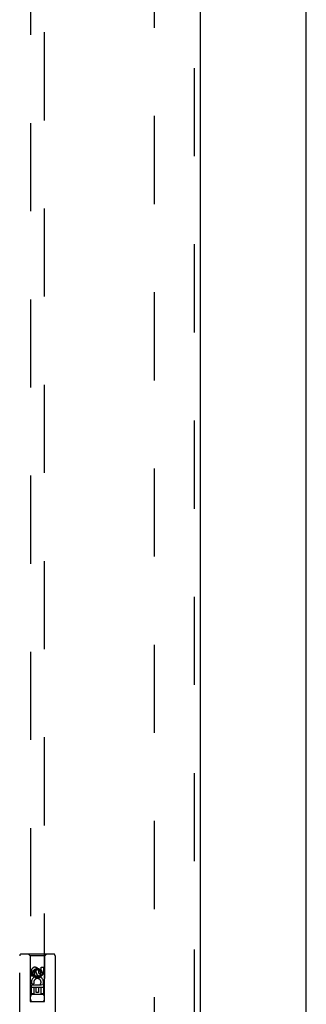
# Model space of a CAD drawing. Header units: inches. Extents: x 0 to 283, y 0 to 183.
# Tile 19 of 36: x 87 to 92, y 96 to 113. Entities that reach past the tile are written whole.
import ezdxf

# ---------------------------------------------------------------- set-up
doc = ezdxf.new("R2010")
doc.units = ezdxf.units.IN
doc.header["$LTSCALE"] = 15.583333
doc.header["$MEASUREMENT"] = 0
doc.linetypes.add('HIDDEN', pattern=[0.2, 0.1, -0.1])
for name, color, linetype in [('DEFAULT_2', 8, 'HIDDEN'), ('LEFTHAND_DOOR_ASSEMBLY', 7, 'CONTINUOUS'), ('RIGHTHAND_DOOR_ASSEMBLY', 7, 'CONTINUOUS')]:
    doc.layers.add(name, color=color, linetype=linetype)

msp = doc.modelspace()

# ---------------------------------------------------------------- linework, layer by layer
at = {"layer": 'DEFAULT_2', "color": 8, "linetype": 'HIDDEN'}
msp.add_line((89.348, 123.713), (89.348, 63.116), dxfattribs=at)
at = {"layer": 'LEFTHAND_DOOR_ASSEMBLY', "color": 8, "linetype": 'HIDDEN'}
for p, q in [((90.057, 124.56), (90.057, 62.268)), ((87.161, 123.587), (87.161, 95.585)), ((87.411, 95.585), (87.411, 123.587)), ((86.973, 94.539), (86.973, 96.397)), ((87.568, 96.427), (87.003, 96.427)), ((87.156, 96.397), (87.126, 96.427)), ((87.156, 96.397), (87.159, 95.587)), ((87.416, 96.397), (87.156, 96.397)), ((87.412, 95.587), (87.416, 96.397)), ((87.416, 96.397), (87.446, 96.427)), ((87.598, 96.397), (87.598, 94.539)), ((87.179, 96.037), (87.179, 96.129)), ((87.221, 96.129), (87.221, 96.037)), ((87.286, 96.158), (87.223, 96.122)), ((87.223, 96.122), (87.223, 96.05)), ((87.223, 96.122), (87.233, 96.117)), ((87.286, 96.147), (87.233, 96.117)), ((87.233, 96.117), (87.233, 96.056)), ((87.265, 96.101), (87.265, 96.129)), ((87.286, 96.158), (87.286, 96.147)), ((87.348, 96.122), (87.286, 96.158)), ((87.338, 96.117), (87.286, 96.147)), ((87.306, 96.143), (87.306, 96.097)), ((87.348, 96.122), (87.338, 96.117)), ((87.338, 96.056), (87.338, 96.117)), ((87.348, 96.05), (87.348, 96.122)), ((87.35, 96.101), (87.35, 96.193)), ((87.35, 96.193), (87.392, 96.193)), ((87.392, 96.193), (87.392, 96.101)), ((87.221, 96.037), (87.179, 96.037)), ((87.223, 96.05), (87.233, 96.056)), ((87.223, 96.05), (87.286, 96.014)), ((87.233, 96.056), (87.286, 96.026)), ((87.286, 96.026), (87.338, 96.056)), ((87.286, 96.014), (87.348, 96.05)), ((87.286, 96.014), (87.286, 96.026)), ((87.348, 96.05), (87.338, 96.056)), ((87.413, 95.837), (87.158, 95.837)), ((87.179, 95.724), (87.179, 95.881)), ((87.179, 95.881), (87.357, 95.881)), ((87.227, 95.905), (87.188, 95.888)), ((87.221, 95.838), (87.221, 95.724)), ((87.264, 95.838), (87.221, 95.838)), ((87.264, 95.746), (87.264, 95.838)), ((87.306, 95.838), (87.306, 95.746)), ((87.35, 95.838), (87.306, 95.838)), ((87.357, 95.881), (87.338, 95.894)), ((87.35, 95.724), (87.35, 95.838)), ((87.382, 95.884), (87.38, 95.881)), ((87.38, 95.881), (87.392, 95.881)), ((87.392, 95.881), (87.392, 95.724)), ((87.159, 95.587), (87.412, 95.587)), ((87.161, 95.588), (87.162, 95.588)), ((87.162, 95.588), (87.166, 95.588)), ((87.168, 95.585), (87.163, 95.585)), ((87.166, 95.588), (87.179, 95.588)), ((87.221, 95.724), (87.179, 95.724)), ((87.179, 95.588), (87.391, 95.588)), ((87.371, 95.712), (87.201, 95.712)), ((87.306, 95.746), (87.264, 95.746)), ((87.392, 95.724), (87.35, 95.724)), ((87.391, 95.588), (87.403, 95.588)), ((87.403, 95.588), (87.408, 95.588)), ((87.409, 95.585), (87.405, 95.585)), ((87.41, 95.585), (87.409, 95.585)), ((87.181, 95.585), (87.168, 95.585)), ((87.181, 95.585), (87.391, 95.585))]:
    msp.add_line(p, q, dxfattribs=at)
at = {"layer": 'LEFTHAND_DOOR_ASSEMBLY', "color": 3, "linetype": 'Continuous'}
msp.add_line((90.161, 124.56), (90.161, 62.268), dxfattribs=at)
at = {"layer": 'LEFTHAND_DOOR_ASSEMBLY', "color": 8, "linetype": 'HIDDEN'}
for points in [[(87.161, 95.588), (87.161, 95.588), (87.161, 95.588), (87.161, 95.588)], [(87.163, 95.585), (87.162, 95.585), (87.161, 95.585), (87.161, 95.585), (87.161, 95.585), (87.161, 95.585)], [(87.408, 95.588), (87.409, 95.588), (87.41, 95.588), (87.41, 95.588), (87.411, 95.588), (87.411, 95.588)], [(87.411, 95.585), (87.411, 95.585), (87.41, 95.585), (87.41, 95.585)], [(87.405, 95.585), (87.392, 95.585), (87.391, 95.585)]]:
    msp.add_lwpolyline(points, dxfattribs=at)
for radius in [0.085, 0.0845]:
    msp.add_circle((87.286, 96.087), radius, dxfattribs=at)
for centre, radius, start, end in [((87.003, 96.397), 0.03, 90, 180), ((87.568, 96.397), 0.03, 0, 90), ((87.243, 96.129), 0.0644, 12.2995, 180.0775), ((87.243, 96.129), 0.0219, 359.9011, 180), ((87.286, 95.93), 0.107, 334.2636, 203.4027), ((87.286, 95.93), 0.0639, 324.8895, 203.4026), ((87.329, 96.101), 0.0635, 180, 360), ((87.328, 96.101), 0.0219, 190.307, 360), ((87.201, 95.672), 0.04, 90, 180), ((87.201, 95.627), 0.04, 180, 270), ((87.371, 95.672), 0.04, 0, 90), ((87.371, 95.627), 0.04, 270, 360)]:
    msp.add_arc(centre, radius, start, end, dxfattribs=at)
at = {"layer": 'RIGHTHAND_DOOR_ASSEMBLY', "color": 3, "linetype": 'Continuous'}
msp.add_line((92.036, 62.268), (92.036, 124.56), dxfattribs=at)

doc.saveas('drawing.dxf')
